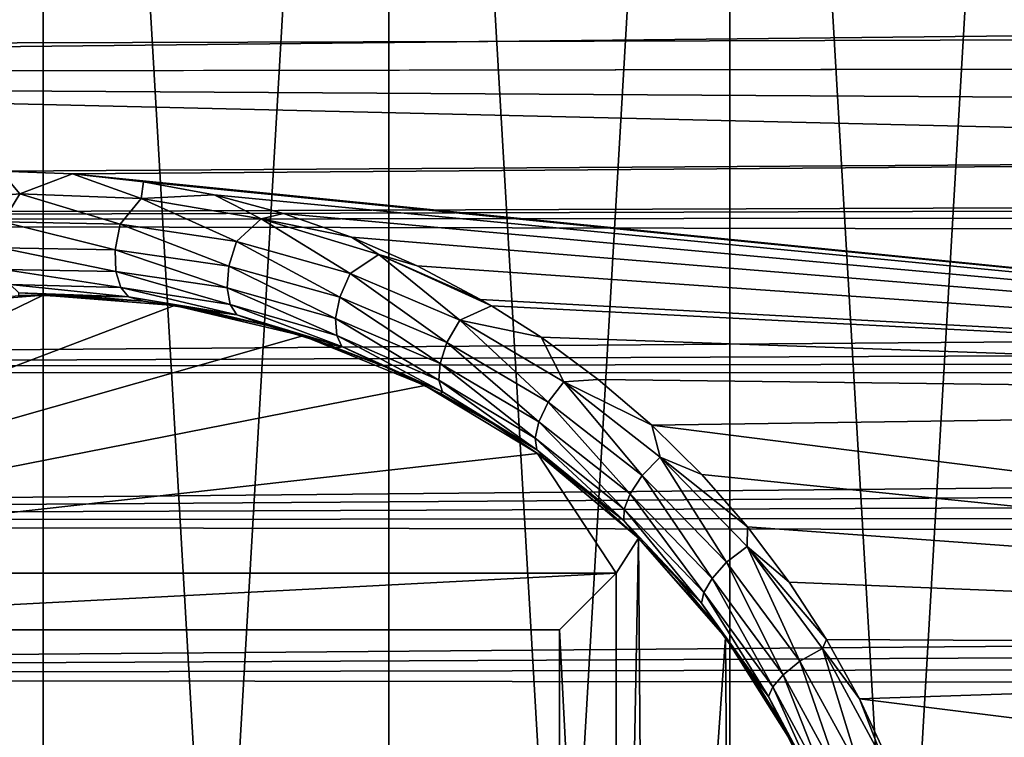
# Model space of a CAD drawing. Header units: metres. Extents: x -27 to 243, y -26 to 26.
# Tile 34 of 88: x -0.21 to 8.47, y 3.6 to 9.93. Entities that reach past the tile are written whole.
import ezdxf

# ---------------------------------------------------------------- set-up
doc = ezdxf.new("R2010")
doc.units = ezdxf.units.M
doc.layers.add('solid_ASS_SW0001', color=7, linetype='CONTINUOUS')

msp = doc.modelspace()

# ---------------------------------------------------------------- linework, layer by layer
at = {"layer": 'solid_ASS_SW0001'}
for points in [[(-3.047341, -26.072517, -24), (0, 26.25, -24), (0, -26.25, -24)], [(-3.047328, 26.072519, -24), (0, 26.25, -24), (-3.047341, -26.072517, -24)], [(0, -26.25, 74), (0, 26.25, 74), (-3.047341, 26.072517, 74)], [(3.047341, 26.072517, -24), (0, -26.25, -24), (0, 26.25, -24)], [(3.047341, -26.072517, 74), (0, 26.25, 74), (0, -26.25, 74)], [(3.047328, 26.072519, 74), (0, 26.25, 74), (3.047341, -26.072517, 74)], [(0, -26.25, 74), (-3.047341, 26.072517, 74), (-3.047328, -26.072519, 74)], [(3.047341, 26.072517, -24), (3.047328, -26.072519, -24), (0, -26.25, -24)], [(3.047328, 26.072519, 74), (3.047341, -26.072517, 74), (6.053592, -25.542444, 74)], [(3.047328, 26.072519, 74), (6.053592, -25.542444, 74), (6.053573, 25.542448, 74)], [(3.047341, 26.072517, -24), (6.053592, 25.542444, -24), (3.047328, -26.072519, -24)], [(6.053592, 25.542444, -24), (6.053573, -25.542448, -24), (3.047328, -26.072519, -24)], [(6.053573, 25.542448, 74), (6.053592, -25.542444, 74), (8.978042, -24.666925, 74)], [(6.053573, 25.542448, 74), (8.978042, -24.666925, 74), (8.978015, 24.666935, 74)], [(6.053592, 25.542444, -24), (8.978042, 24.666925, -24), (6.053573, -25.542448, -24)], [(8.978042, 24.666925, -24), (8.978015, -24.666935, -24), (6.053573, -25.542448, -24)], [(19.097061, 9.780845, 113.418297), (-20.576677, 9.665545, 98.202026), (-20.027184, 10.764512, 98.282166)], [(19.097061, 9.780845, 113.418297), (-20.027184, 10.764512, 98.282166), (18.570576, 10.826042, 113.090706)], [(76.417572, 10.514408, 137.490814), (-23.001406, 10.705154, 99.304367), (-23.545031, 9.443131, 99.240623)], [(76.417572, 10.514408, 137.490814), (-23.545031, 9.443131, 99.240623), (92.721703, 9.623175, 143.851685)], [(19.564367, 8.7212, 113.711769), (-20.576677, 9.665545, 98.202026), (19.097061, 9.780845, 113.418297)], [(-0.372001, 8.592876, 106.071838), (-20.576677, 9.665545, 98.202026), (19.564367, 8.7212, 113.711769)], [(92.721703, 9.623175, 143.851685), (-23.545031, 9.443131, 99.240623), (108.955536, 8.637257, 150.185791)], [(108.955536, 8.637257, 150.185791), (-23.545031, 9.443131, 99.240623), (-24.020542, 8.150835, 99.187515)], [(0.257872, 8.570395, 106.315865), (-0.372001, 8.592876, 106.071838), (19.564367, 8.7212, 113.711769)], [(0.257872, 8.570395, 106.315865), (19.564367, 8.7212, 113.711769), (20.325132, 6.569782, 114.194939)], [(109.774605, 8.518213, 150.511826), (108.955536, 8.637257, 150.185791), (-24.020542, 8.150835, 99.187515)], [(-0.206307, 8.393043, 106.134216), (-1.271898, 8.298156, 105.723839), (-0.372001, 8.592876, 106.071838)], [(-0.206307, 8.393043, 106.134216), (-0.372001, 8.592876, 106.071838), (0.257872, 8.570395, 106.315865)], [(109.774605, 8.518213, 150.511826), (-24.020542, 8.150835, 99.187515), (110.573944, 8.264803, 150.84285)], [(0.863635, 8.351336, 106.557823), (-0.206307, 8.393043, 106.134216), (0.257872, 8.570395, 106.315865)], [(0.885811, 8.500567, 106.563835), (0.257872, 8.570395, 106.315865), (20.325132, 6.569782, 114.194939)], [(0.863635, 8.351336, 106.557823), (0.257872, 8.570395, 106.315865), (0.885811, 8.500567, 106.563835)], [(0.863635, 8.351336, 106.557823), (0.885811, 8.500567, 106.563835), (1.507907, 8.38355, 106.814125)], [(1.507907, 8.38355, 106.814125), (0.885811, 8.500567, 106.563835), (20.325132, 6.569782, 114.194939)], [(-0.206307, 8.393043, 106.134216), (-0.353849, 8.145874, 106.01403), (-1.271898, 8.298156, 105.723839)], [(-0.206307, 8.393043, 106.134216), (0.679247, 8.125516, 106.433456), (-0.353849, 8.145874, 106.01403)], [(0.863635, 8.351336, 106.557823), (0.679247, 8.125516, 106.433456), (-0.206307, 8.393043, 106.134216)], [(0.863635, 8.351336, 106.557823), (1.704349, 7.973829, 106.860649), (0.679247, 8.125516, 106.433456)], [(1.92319, 8.172688, 106.988358), (0.863635, 8.351336, 106.557823), (1.507907, 8.38355, 106.814125)], [(1.92319, 8.172688, 106.988358), (1.704349, 7.973829, 106.860649), (0.863635, 8.351336, 106.557823)], [(2.119968, 8.219968, 107.064865), (1.507907, 8.38355, 106.814125), (20.325132, 6.569782, 114.194939)], [(1.92319, 8.172688, 106.988358), (1.507907, 8.38355, 106.814125), (2.119968, 8.219968, 107.064865)], [(110.573944, 8.264803, 150.84285), (-24.020542, 8.150835, 99.187515), (111.329231, 7.881136, 151.16803)], [(1.92319, 8.172688, 106.988358), (2.707452, 7.691157, 107.28894), (1.704349, 7.973829, 106.860649)], [(1.92319, 8.172688, 106.988358), (2.119968, 8.219968, 107.064865), (2.717946, 8.010904, 107.314133)], [(2.957651, 7.857485, 107.418915), (1.92319, 8.172688, 106.988358), (2.717946, 8.010904, 107.314133)], [(2.957651, 7.857485, 107.418915), (2.707452, 7.691157, 107.28894), (1.92319, 8.172688, 106.988358)], [(2.717946, 8.010904, 107.314133), (2.119968, 8.219968, 107.064865), (20.325132, 6.569782, 114.194939)], [(111.329231, 7.881136, 151.16803), (-24.020542, 8.150835, 99.187515), (-24.426065, 6.832507, 99.144157)], [(0.635917, 7.900494, 106.296371), (-0.373029, 7.917016, 105.87558), (-0.353849, 8.145874, 106.01403)], [(0.635917, 7.900494, 106.296371), (-0.353849, 8.145874, 106.01403), (0.679247, 8.125516, 106.433456)], [(1.636726, 7.755291, 106.725105), (0.635917, 7.900494, 106.296371), (0.679247, 8.125516, 106.433456)], [(1.636726, 7.755291, 106.725105), (0.679247, 8.125516, 106.433456), (1.704349, 7.973829, 106.860649)], [(3.297881, 7.757918, 107.559929), (2.717946, 8.010904, 107.314133), (20.325132, 6.569782, 114.194939)], [(2.957651, 7.857485, 107.418915), (2.717946, 8.010904, 107.314133), (3.297881, 7.757918, 107.559929)], [(0.641699, 7.709202, 106.119034), (-0.373029, 7.917016, 105.87558), (0.635917, 7.900494, 106.296371)], [(0.641699, 7.709202, 106.119034), (-0.347471, 7.727895, 105.696732), (-0.373029, 7.917016, 105.87558)], [(1.621537, 7.564061, 106.549179), (0.635917, 7.900494, 106.296371), (1.636726, 7.755291, 106.725105)], [(1.621537, 7.564061, 106.549179), (0.641699, 7.709202, 106.119034), (0.635917, 7.900494, 106.296371)], [(2.615622, 7.481987, 107.155029), (1.636726, 7.755291, 106.725105), (1.704349, 7.973829, 106.860649)], [(2.615622, 7.481987, 107.155029), (1.704349, 7.973829, 106.860649), (2.707452, 7.691157, 107.28894)], [(111.329231, 7.881136, 151.16803), (-24.426065, 6.832507, 99.144157), (112.020149, 7.376493, 151.47702)], [(2.957651, 7.857485, 107.418915), (3.674351, 7.278508, 107.711029), (2.707452, 7.691157, 107.28894)], [(2.957651, 7.857485, 107.418915), (3.297881, 7.757918, 107.559929), (3.855891, 7.463084, 107.800201)], [(2.957651, 7.857485, 107.418915), (3.855891, 7.463084, 107.800201), (3.952331, 7.406579, 107.842102)], [(2.957651, 7.857485, 107.418915), (3.952331, 7.406579, 107.842102), (3.674351, 7.278508, 107.711029)], [(-0.347471, 7.727895, 105.696732), (0.685775, 7.568798, 105.917419), (-0.289026, 7.594229, 105.493973)], [(0.641699, 7.709202, 106.119034), (0.685775, 7.568798, 105.917419), (-0.347471, 7.727895, 105.696732)], [(2.578459, 7.293484, 106.980339), (1.621537, 7.564061, 106.549179), (1.636726, 7.755291, 106.725105)], [(2.578459, 7.293484, 106.980339), (1.636726, 7.755291, 106.725105), (2.615622, 7.481987, 107.155029)], [(3.855891, 7.463084, 107.800201), (3.297881, 7.757918, 107.559929), (20.325132, 6.569782, 114.194939)], [(0.641699, 7.709202, 106.119034), (1.649273, 7.418712, 106.348381), (0.685775, 7.568798, 105.917419)], [(1.621537, 7.564061, 106.549179), (1.649273, 7.418712, 106.348381), (0.641699, 7.709202, 106.119034)], [(3.558709, 7.081828, 107.578789), (2.615622, 7.481987, 107.155029), (2.707452, 7.691157, 107.28894)], [(3.558709, 7.081828, 107.578789), (2.707452, 7.691157, 107.28894), (3.674351, 7.278508, 107.711029)], [(-0.289026, 7.594229, 105.493973), (0.753939, 7.485117, 105.710381), (-0.212885, 7.519961, 105.28611)], [(-0.289026, 7.594229, 105.493973), (0.685775, 7.568798, 105.917419), (0.753939, 7.485117, 105.710381)], [(0.685775, 7.568798, 105.917419), (1.707057, 7.326764, 106.141724), (0.753939, 7.485117, 105.710381)], [(0.685775, 7.568798, 105.917419), (1.649273, 7.418712, 106.348381), (1.707057, 7.326764, 106.141724)], [(1.621537, 7.564061, 106.549179), (2.588049, 7.145554, 106.779968), (1.649273, 7.418712, 106.348381)], [(2.578459, 7.293484, 106.980339), (2.588049, 7.145554, 106.779968), (1.621537, 7.564061, 106.549179)], [(-5.05, 5.05, 88.099998), (-1.158129, 7.410043, 88.099998), (0, 7.5, 88.099998)], [(-5.05, 5.05, 88.099998), (0, 7.5, 88.099998), (1.158129, 7.410043, 88.099998)], [(0, 7.5, 88.099998), (-1.158129, 7.410043, 88.099998), (-0.213839, 7.496951, 105.055435)], [(0.335268, 7.492503, 105.29483), (-0.213839, 7.496951, 105.055435), (-0.212885, 7.519961, 105.28611)], [(0, 7.5, 88.099998), (-0.213839, 7.496951, 105.055435), (0.335268, 7.492503, 105.29483)], [(0.335268, 7.492503, 105.29483), (-0.212885, 7.519961, 105.28611), (0.753939, 7.485117, 105.710381)], [(0, 7.5, 88.099998), (0.335268, 7.492503, 105.29483), (0.884342, 7.44768, 105.538742)], [(1.158129, 7.410043, 88.099998), (0, 7.5, 88.099998), (0.884342, 7.44768, 105.538742)], [(0.884342, 7.44768, 105.538742), (0.335268, 7.492503, 105.29483), (0.753939, 7.485117, 105.710381)], [(0.884342, 7.44768, 105.538742), (0.753939, 7.485117, 105.710381), (1.707057, 7.326764, 106.141724)], [(3.498872, 6.899149, 107.405075), (2.578459, 7.293484, 106.980339), (2.615622, 7.481987, 107.155029)], [(3.498872, 6.899149, 107.405075), (2.615622, 7.481987, 107.155029), (3.558709, 7.081828, 107.578789)], [(112.020149, 7.376493, 151.47702), (-24.426065, 6.832507, 99.144157), (112.337189, 7.081667, 151.622955)], [(-5.05, 5.05, 88.099998), (1.158129, 7.410043, 88.099998), (2.288533, 7.142312, 88.099998)], [(1.429874, 7.362436, 105.785622), (0.884342, 7.44768, 105.538742), (1.707057, 7.326764, 106.141724)], [(1.158129, 7.410043, 88.099998), (0.884342, 7.44768, 105.538742), (1.429874, 7.362436, 105.785622)], [(1.158129, 7.410043, 88.099998), (1.429874, 7.362436, 105.785622), (1.968133, 7.237158, 106.033592)], [(2.288533, 7.142312, 88.099998), (1.158129, 7.410043, 88.099998), (1.968133, 7.237158, 106.033592)], [(1.649273, 7.418712, 106.348381), (2.633165, 7.047117, 106.573166), (1.707057, 7.326764, 106.141724)], [(1.649273, 7.418712, 106.348381), (2.588049, 7.145554, 106.779968), (2.633165, 7.047117, 106.573166)], [(3.674351, 7.278508, 107.711029), (3.952331, 7.406579, 107.842102), (4.388572, 7.128777, 108.033012)], [(3.952331, 7.406579, 107.842102), (3.855891, 7.463084, 107.800201), (20.325132, 6.569782, 114.194939)], [(4.388572, 7.128777, 108.033012), (3.952331, 7.406579, 107.842102), (20.325132, 6.569782, 114.194939)], [(1.968133, 7.237158, 106.033592), (1.429874, 7.362436, 105.785622), (1.707057, 7.326764, 106.141724)], [(1.968133, 7.237158, 106.033592), (1.707057, 7.326764, 106.141724), (2.633165, 7.047117, 106.573166)], [(2.578459, 7.293484, 106.980339), (3.488812, 6.751576, 107.204681), (2.588049, 7.145554, 106.779968)], [(3.498872, 6.899149, 107.405075), (3.488812, 6.751576, 107.204681), (2.578459, 7.293484, 106.980339)], [(2.495355, 7.072709, 106.280708), (1.968133, 7.237158, 106.033592), (2.633165, 7.047117, 106.573166)], [(2.288533, 7.142312, 88.099998), (1.968133, 7.237158, 106.033592), (2.495355, 7.072709, 106.280708)], [(4.45159, 6.55683, 107.988312), (3.558709, 7.081828, 107.578789), (3.674351, 7.278508, 107.711029)], [(3.674351, 7.278508, 107.711029), (4.388572, 7.128777, 108.033012), (4.590245, 6.737692, 108.118896)], [(4.45159, 6.55683, 107.988312), (3.674351, 7.278508, 107.711029), (4.590245, 6.737692, 108.118896)], [(-5.05, 5.05, 88.099998), (2.288533, 7.142312, 88.099998), (3.363932, 6.70328, 88.099998)], [(2.288533, 7.142312, 88.099998), (2.495355, 7.072709, 106.280708), (3.007903, 6.870409, 106.524994)], [(3.363932, 6.70328, 88.099998), (2.288533, 7.142312, 88.099998), (3.007903, 6.870409, 106.524994)], [(2.588049, 7.145554, 106.779968), (3.519222, 6.649074, 106.9972), (2.633165, 7.047117, 106.573166)], [(2.588049, 7.145554, 106.779968), (3.488812, 6.751576, 107.204681), (3.519222, 6.649074, 106.9972)], [(4.892628, 6.757902, 108.256401), (4.388572, 7.128777, 108.033012), (20.325132, 6.569782, 114.194939)], [(4.590245, 6.737692, 108.118896), (4.388572, 7.128777, 108.033012), (4.892628, 6.757902, 108.256401)], [(112.337189, 7.081667, 151.622955), (-24.426065, 6.832507, 99.144157), (112.632919, 6.760365, 151.761749)], [(3.007903, 6.870409, 106.524994), (2.495355, 7.072709, 106.280708), (2.633165, 7.047117, 106.573166)], [(3.007903, 6.870409, 106.524994), (2.633165, 7.047117, 106.573166), (3.519222, 6.649074, 106.9972)], [(4.368804, 6.383493, 107.815269), (3.498872, 6.899149, 107.405075), (3.558709, 7.081828, 107.578789)], [(4.368804, 6.383493, 107.815269), (3.558709, 7.081828, 107.578789), (4.45159, 6.55683, 107.988312)], [(3.502285, 6.632043, 106.764336), (3.007903, 6.870409, 106.524994), (3.519222, 6.649074, 106.9972)], [(3.363932, 6.70328, 88.099998), (3.007903, 6.870409, 106.524994), (3.502285, 6.632043, 106.764336)], [(3.498872, 6.899149, 107.405075), (4.338034, 6.239777, 107.61441), (3.488812, 6.751576, 107.204681)], [(4.368804, 6.383493, 107.815269), (4.338034, 6.239777, 107.61441), (3.498872, 6.899149, 107.405075)], [(112.632919, 6.760365, 151.761749), (-24.426065, 6.832507, 99.144157), (-24.759912, 5.492747, 99.109795)], [(112.632919, 6.760365, 151.761749), (-24.759912, 5.492747, 99.109795), (112.905411, 6.414597, 151.892227)], [(-5.05, 5.05, 88.099998), (3.363932, 6.70328, 88.099998), (4.358755, 6.103381, 88.099998)], [(3.363932, 6.70328, 88.099998), (3.502285, 6.632043, 106.764336), (3.97532, 6.359783, 106.996819)], [(4.358755, 6.103381, 88.099998), (3.363932, 6.70328, 88.099998), (3.97532, 6.359783, 106.996819)], [(3.488812, 6.751576, 107.204681), (4.352109, 6.136262, 107.405708), (3.519222, 6.649074, 106.9972)], [(3.488812, 6.751576, 107.204681), (4.338034, 6.239777, 107.61441), (4.352109, 6.136262, 107.405708)], [(5.279016, 5.910148, 108.374763), (4.45159, 6.55683, 107.988312), (4.590245, 6.737692, 108.118896)], [(4.590245, 6.737692, 108.118896), (4.892628, 6.757902, 108.256401), (5.365416, 6.35342, 108.468674)], [(4.590245, 6.737692, 108.118896), (5.365416, 6.35342, 108.468674), (5.439387, 6.071701, 108.503738)], [(5.279016, 5.910148, 108.374763), (4.590245, 6.737692, 108.118896), (5.439387, 6.071701, 108.503738)], [(5.365416, 6.35342, 108.468674), (4.892628, 6.757902, 108.256401), (20.325132, 6.569782, 114.194939)], [(3.97532, 6.359783, 106.996819), (3.502285, 6.632043, 106.764336), (3.519222, 6.649074, 106.9972)], [(3.97532, 6.359783, 106.996819), (3.519222, 6.649074, 106.9972), (4.352109, 6.136262, 107.405708)], [(5.173571, 5.750036, 108.202072), (4.368804, 6.383493, 107.815269), (4.45159, 6.55683, 107.988312)], [(5.173571, 5.750036, 108.202072), (4.45159, 6.55683, 107.988312), (5.279016, 5.910148, 108.374763)], [(5.365416, 6.35342, 108.468674), (20.325132, 6.569782, 114.194939), (20.860605, 4.390667, 114.539032)], [(112.905411, 6.414597, 151.892227), (-24.759912, 5.492747, 99.109795), (113.152878, 6.046562, 152.01326)], [(4.424169, 6.056131, 107.220528), (3.97532, 6.359783, 106.996819), (4.352109, 6.136262, 107.405708)], [(4.358755, 6.103381, 88.099998), (3.97532, 6.359783, 106.996819), (4.424169, 6.056131, 107.220528)], [(4.368804, 6.383493, 107.815269), (5.121639, 5.61419, 108.000298), (4.338034, 6.239777, 107.61441)], [(5.173571, 5.750036, 108.202072), (5.121639, 5.61419, 108.000298), (4.368804, 6.383493, 107.815269)], [(5.804537, 5.918703, 108.66819), (5.365416, 6.35342, 108.468674), (20.860605, 4.390667, 114.539032)], [(5.439387, 6.071701, 108.503738), (5.365416, 6.35342, 108.468674), (5.804537, 5.918703, 108.66819)], [(4.338034, 6.239777, 107.61441), (5.118328, 5.513307, 107.789894), (4.352109, 6.136262, 107.405708)], [(4.338034, 6.239777, 107.61441), (5.121639, 5.61419, 108.000298), (5.118328, 5.513307, 107.789894)], [(5.05, 5.05, 88.099998), (-5.05, 5.05, 88.099998), (4.358755, 6.103381, 88.099998)], [(4.424169, 6.056131, 107.220528), (4.352109, 6.136262, 107.405708), (5.118328, 5.513307, 107.789894)], [(4.358755, 6.103381, 88.099998), (4.424169, 6.056131, 107.220528), (4.846399, 5.723846, 107.433708)], [(4.358755, 6.103381, 88.099998), (4.846399, 5.723846, 107.433708), (5.240023, 5.365833, 107.63488)], [(5.248903, 5.357147, 88.099998), (4.358755, 6.103381, 88.099998), (5.240023, 5.365833, 107.63488)], [(5.05, 5.05, 88.099998), (4.358755, 6.103381, 88.099998), (5.248903, 5.357147, 88.099998)], [(113.152878, 6.046562, 152.01326), (-24.759912, 5.492747, 99.109795), (113.373932, 5.658437, 152.123917)], [(4.846399, 5.723846, 107.433708), (4.424169, 6.056131, 107.220528), (5.118328, 5.513307, 107.789894)], [(6.02464, 5.1467, 108.728493), (5.279016, 5.910148, 108.374763), (5.439387, 6.071701, 108.503738)], [(5.439387, 6.071701, 108.503738), (5.804537, 5.918703, 108.66819), (6.208213, 5.456972, 108.853615)], [(5.439387, 6.071701, 108.503738), (6.208213, 5.456972, 108.853615), (6.204828, 5.285395, 108.855927)], [(6.02464, 5.1467, 108.728493), (5.439387, 6.071701, 108.503738), (6.204828, 5.285395, 108.855927)], [(5.897537, 5.003972, 108.55584), (5.173571, 5.750036, 108.202072), (5.279016, 5.910148, 108.374763)], [(5.897537, 5.003972, 108.55584), (5.279016, 5.910148, 108.374763), (6.02464, 5.1467, 108.728493)], [(6.208213, 5.456972, 108.853615), (5.804537, 5.918703, 108.66819), (20.860605, 4.390667, 114.539032)], [(5.173571, 5.750036, 108.202072), (5.824786, 4.880421, 108.352791), (5.121639, 5.61419, 108.000298)], [(5.897537, 5.003972, 108.55584), (5.824786, 4.880421, 108.352791), (5.173571, 5.750036, 108.202072)], [(113.373932, 5.658437, 152.123917), (-24.759912, 5.492747, 99.109795), (113.56752, 5.252032, 152.223404)], [(5.240023, 5.365833, 107.63488), (4.846399, 5.723846, 107.433708), (5.118328, 5.513307, 107.789894)], [(5.121639, 5.61419, 108.000298), (5.803813, 4.786305, 108.140305), (5.118328, 5.513307, 107.789894)], [(5.121639, 5.61419, 108.000298), (5.824786, 4.880421, 108.352791), (5.803813, 4.786305, 108.140305)], [(113.56752, 5.252032, 152.223404), (-24.759912, 5.492747, 99.109795), (-25.020954, 4.135233, 99.083763)], [(5.240023, 5.365833, 107.63488), (5.118328, 5.513307, 107.789894), (5.803813, 4.786305, 108.140305)], [(6.204828, 5.285395, 108.855927), (6.208213, 5.456972, 108.853615), (6.575066, 4.971536, 109.023796)], [(6.575066, 4.971536, 109.023796), (6.208213, 5.456972, 108.853615), (20.860605, 4.390667, 114.539032)], [(5.05, -5.05, 88.099998), (5.248903, 5.357147, 88.099998), (5.325536, -5.280972, 88.099998)], [(5.05, 5.05, 88.099998), (5.248903, 5.357147, 88.099998), (5.05, -5.05, 88.099998)], [(5.603511, 4.985044, 107.822708), (5.240023, 5.365833, 107.63488), (5.803813, 4.786305, 108.140305)], [(5.248903, 5.357147, 88.099998), (5.240023, 5.365833, 107.63488), (5.603511, 4.985044, 107.822708)], [(5.248903, 5.357147, 88.099998), (5.603511, 4.985044, 107.822708), (5.93577, 4.58439, 107.996124)], [(6.013225, 4.482313, 88.099998), (5.248903, 5.357147, 88.099998), (5.93577, 4.58439, 107.996124)], [(5.325536, -5.280972, 88.099998), (5.248903, 5.357147, 88.099998), (6.013225, 4.482313, 88.099998)], [(113.56752, 5.252032, 152.223404), (-25.020954, 4.135233, 99.083763), (113.732574, 4.829479, 152.310944)], [(6.671005, 4.274138, 109.039169), (6.02464, 5.1467, 108.728493), (6.204828, 5.285395, 108.855927)], [(6.204828, 5.285395, 108.855927), (6.575066, 4.971536, 109.023796), (6.904107, 4.465574, 109.177788)], [(6.204828, 5.285395, 108.855927), (6.904107, 4.465574, 109.177788), (6.868415, 4.386505, 109.165131)], [(6.671005, 4.274138, 109.039169), (6.204828, 5.285395, 108.855927), (6.868415, 4.386505, 109.165131)], [(6.524105, 4.153059, 108.866302), (5.897537, 5.003972, 108.55584), (6.02464, 5.1467, 108.728493)], [(6.524105, 4.153059, 108.866302), (6.02464, 5.1467, 108.728493), (6.671005, 4.274138, 109.039169)], [(-4.55, 4.55, 88.599998), (-5.05, 5.05, 88.099998), (5.05, 5.05, 88.099998)], [(-4.55, 4.55, 88.599998), (5.05, 5.05, 88.099998), (4.55, 4.55, 88.599998)], [(4.55, 4.55, 88.599998), (5.05, 5.05, 88.099998), (5.05, -5.05, 88.099998)], [(5.93577, 4.58439, 107.996124), (5.603511, 4.985044, 107.822708), (5.803813, 4.786305, 108.140305)], [(5.897537, 5.003972, 108.55584), (6.431859, 4.046457, 108.661736), (5.824786, 4.880421, 108.352791)], [(6.524105, 4.153059, 108.866302), (6.431859, 4.046457, 108.661736), (5.897537, 5.003972, 108.55584)], [(6.904107, 4.465574, 109.177788), (6.575066, 4.971536, 109.023796), (20.860605, 4.390667, 114.539032)], [(5.824786, 4.880421, 108.352791), (6.393921, 3.963555, 108.446976), (5.803813, 4.786305, 108.140305)], [(5.824786, 4.880421, 108.352791), (6.431859, 4.046457, 108.661736), (6.393921, 3.963555, 108.446976)], [(113.732574, 4.829479, 152.310944), (-25.020954, 4.135233, 99.083763), (113.867958, 4.393535, 152.385727)], [(5.93577, 4.58439, 107.996124), (5.803813, 4.786305, 108.140305), (6.393921, 3.963555, 108.446976)], [(4.55, 4.55, 108.269714), (-4.55, 4.55, 88.599998), (4.55, 4.55, 88.599998)], [(4.55, 4.55, 108.269714), (-4.55, 4.55, 104.776558), (-4.55, 4.55, 88.599998)], [(4.55, 0, 108.389656), (-4.55, 3.799266, 104.812904), (-4.55, 4.55, 104.776558)], [(4.55, 0, 108.389656), (-4.55, 4.55, 104.776558), (4.55, 4.55, 108.269714)], [(4.55, -4.55, 88.599998), (4.55, 4.55, 88.599998), (5.05, -5.05, 88.099998)], [(4.55, -4.55, 108.269714), (4.55, 4.55, 88.599998), (4.55, -4.55, 88.599998)], [(4.55, 4.55, 108.269714), (4.55, 4.55, 88.599998), (4.55, -4.55, 108.269714)], [(4.55, 0, 108.389656), (4.55, 4.55, 108.269714), (4.55, -4.55, 108.269714)], [(6.236084, 4.166683, 108.154305), (5.93577, 4.58439, 107.996124), (6.393921, 3.963555, 108.446976)], [(6.013225, 4.482313, 88.099998), (5.93577, 4.58439, 107.996124), (6.236084, 4.166683, 108.154305)], [(5.325536, -5.280972, 88.099998), (6.013225, 4.482313, 88.099998), (6.082386, -4.388004, 88.099998)], [(6.013225, 4.482313, 88.099998), (6.236084, 4.166683, 108.154305), (6.504064, 3.734588, 108.296585)], [(6.63325, 3.5, 88.099998), (6.013225, 4.482313, 88.099998), (6.504064, 3.734588, 108.296585)], [(6.082386, -4.388004, 88.099998), (6.013225, 4.482313, 88.099998), (6.63325, 3.5, 88.099998)], [(6.868415, 4.386505, 109.165131), (6.904107, 4.465574, 109.177788), (7.194664, 3.942175, 109.314827)], [(7.194664, 3.942175, 109.314827), (6.904107, 4.465574, 109.177788), (20.860605, 4.390667, 114.539032)], [(113.867958, 4.393535, 152.385727), (-25.020954, 4.135233, 99.083763), (113.972702, 3.947464, 152.447037)], [(7.19997, 3.304077, 109.296089), (6.671005, 4.274138, 109.039169), (6.868415, 4.386505, 109.165131)], [(6.868415, 4.386505, 109.165131), (7.194664, 3.942175, 109.314827), (7.411256, 3.386951, 109.420631)], [(7.19997, 3.304077, 109.296089), (6.868415, 4.386505, 109.165131), (7.411256, 3.386951, 109.420631)], [(7.194664, 3.942175, 109.314827), (20.860605, 4.390667, 114.539032), (21.178322, 2.195817, 114.744751)], [(7.036115, 3.208768, 109.122841), (6.524105, 4.153059, 108.866302), (6.671005, 4.274138, 109.039169)], [(7.036115, 3.208768, 109.122841), (6.671005, 4.274138, 109.039169), (7.19997, 3.304077, 109.296089)], [(6.504064, 3.734588, 108.296585), (6.236084, 4.166683, 108.154305), (6.393921, 3.963555, 108.446976)], [(113.972702, 3.947464, 152.447037), (-25.020954, 4.135233, 99.083763), (-25.208183, 2.763942, 99.065544)], [(6.524105, 4.153059, 108.866302), (6.92684, 3.123702, 108.916725), (6.431859, 4.046457, 108.661736)], [(7.036115, 3.208768, 109.122841), (6.92684, 3.123702, 108.916725), (6.524105, 4.153059, 108.866302)], [(6.431859, 4.046457, 108.661736), (6.873789, 3.056475, 108.699715), (6.393921, 3.963555, 108.446976)], [(6.431859, 4.046457, 108.661736), (6.92684, 3.123702, 108.916725), (6.873789, 3.056475, 108.699715)], [(113.972702, 3.947464, 152.447037), (-25.208183, 2.763942, 99.065544), (114.046211, 3.494796, 152.49437)], [(6.504064, 3.734588, 108.296585), (6.393921, 3.963555, 108.446976), (6.873789, 3.056475, 108.699715)], [(7.446412, 3.404176, 109.434364), (7.194664, 3.942175, 109.314827), (21.178322, 2.195817, 114.744751)], [(7.411256, 3.386951, 109.420631), (7.194664, 3.942175, 109.314827), (7.446412, 3.404176, 109.434364)], [(4.55, 0, 108.389656), (-4.55, 3, 104.844368), (-4.55, 3.799266, 104.812904)], [(6.942798, 2.836821, 108.531845), (6.504064, 3.734588, 108.296585), (6.873789, 3.056475, 108.699715)], [(6.63325, 3.5, 88.099998), (6.504064, 3.734588, 108.296585), (6.942798, 2.836821, 108.531845)]]:
    msp.add_3dface(points, dxfattribs=at)

doc.saveas('drawing.dxf')
